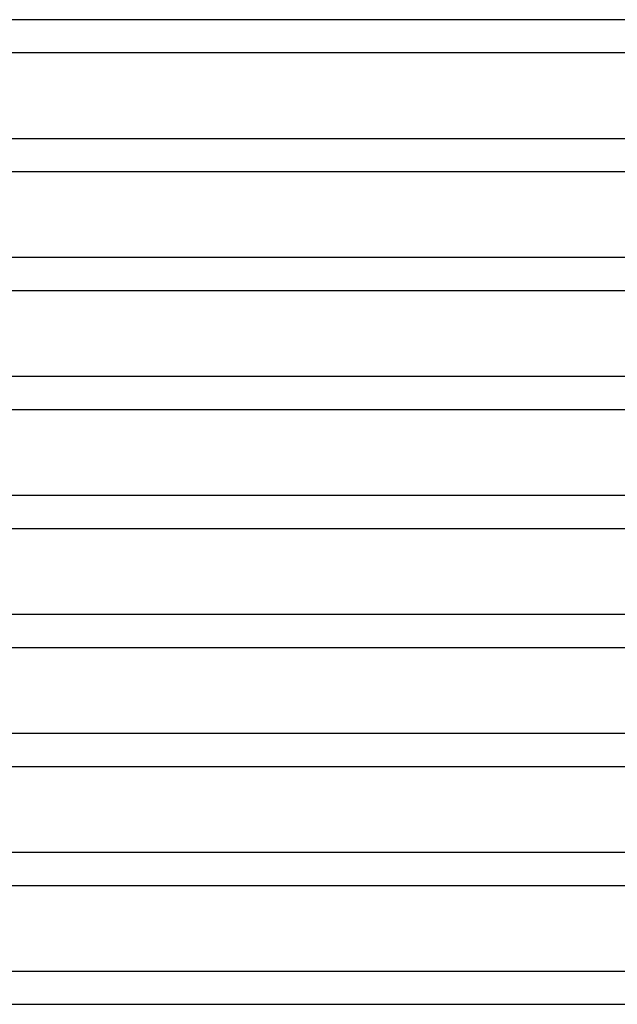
# Model space of a CAD drawing. Header units: millimetres. Extents: x -430 to 430, y -2 to 290.
# Tile 47 of 83: x 132 to 205, y 0 to 120. Entities that reach past the tile are written whole.
import ezdxf

# ---------------------------------------------------------------- set-up
doc = ezdxf.new("R2010")
doc.units = ezdxf.units.MM
doc.layers.add('THICK', color=7, linetype='Continuous')

msp = doc.modelspace()

# ---------------------------------------------------------------- linework, layer by layer
at = {"layer": 'THICK'}
for p, q in [((227.88, 120), (0.73, 120)), ((2, 116), (226.98, 116)), ((233.38, 105.5), (0.95, 105.5)), ((2, 101.5), (232.64, 101.5)), ((238.92, 91), (1.11, 91)), ((2, 87), (238.31, 87)), ((244.49, 76.5), (1.24, 76.5)), ((2, 72.5), (243.98, 72.5)), ((250.06, 62), (1.36, 62)), ((2, 58), (249.65, 58)), ((255.65, 47.5), (1.46, 47.5)), ((2, 43.5), (255.32, 43.5)), ((261.24, 33), (1.54, 33)), ((2, 29), (261, 29)), ((266.85, 18.5), (1.62, 18.5)), ((2, 14.5), (266.69, 14.5)), ((274.05, 4), (0.43, 4)), ((2, 0), (268.61, 0))]:
    msp.add_line(p, q, dxfattribs=at)

doc.saveas('drawing.dxf')
